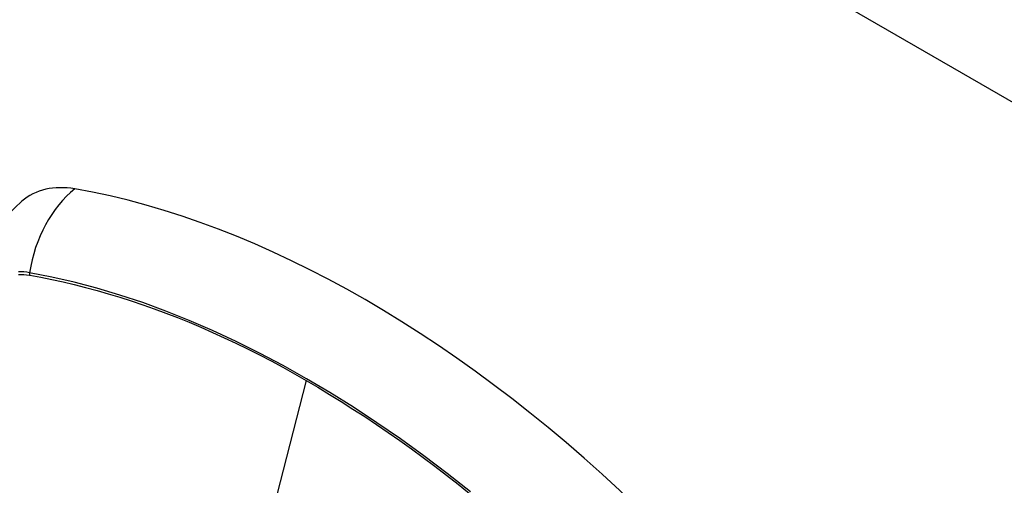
# Model space of a CAD drawing. Header units: inches. Extents: x 584 to 685, y 231 to 315.
# Tile 122 of 133: x 673.617 to 674.645, y 256.521 to 257.007. Entities that reach past the tile are written whole.
import ezdxf

# ---------------------------------------------------------------- set-up
doc = ezdxf.new("R2010")
doc.units = ezdxf.units.IN
doc.header["$MEASUREMENT"] = 0
doc.layers.add('Visible Edges(ANSI)', color=7, linetype='Continuous', lineweight=25)
doc.layers.add('Visible Tangent Edges(ANSI)', color=7, linetype='Continuous', lineweight=25)

msp = doc.modelspace()

# ---------------------------------------------------------------- linework, layer by layer
at = {"layer": 'Visible Edges(ANSI)', "flags": 128}
msp.add_lwpolyline([(673.6186, 256.8173), (673.604, 256.8033), (673.592, 256.788), (673.5828, 256.7722), (673.576, 256.7565)], dxfattribs=at)
at = {"layer": 'Visible Edges(ANSI)'}
for centre, major_axis, start_param, end_param in [((673.7155, 256.6697), (-0.0886, 0.1534), 5.834048, 6.381985), ((673.9773, 255.6537), (-0.6496, 1.1252), 5.161526, 5.834048)]:
    msp.add_ellipse(centre, major_axis=major_axis, ratio=0.57735, start_param=start_param, end_param=end_param, dxfattribs=at)
at = {"layer": 'Visible Tangent Edges(ANSI)'}
for p, q in [((676.9236, 255.6099), (630.5339, 282.3931)), ((673.6267, 256.74), (673.6271, 256.74)), ((673.9158, 256.6301), (673.8679, 256.4445))]:
    msp.add_line(p, q, dxfattribs=at)
at = {"layer": 'Visible Tangent Edges(ANSI)', "flags": 128}
for points in [[(673.6269, 256.7426), (673.6239, 256.7431), (673.621, 256.7434), (673.6181, 256.7435), (673.6153, 256.7435)], [(673.6154, 256.7408), (673.6182, 256.7408), (673.621, 256.7407), (673.6238, 256.7405), (673.6267, 256.74)], [(674.0874, 256.5138), (674.0631, 256.5329), (674.0388, 256.5513), (674.0143, 256.569), (673.9897, 256.5859), (673.9652, 256.6021), (673.9406, 256.6174), (673.9161, 256.6319), (673.8916, 256.6457), (673.8671, 256.6587), (673.8425, 256.6709), (673.818, 256.6822), (673.7936, 256.6928), (673.7693, 256.7025), (673.7451, 256.7114), (673.7211, 256.7193), (673.6972, 256.7265), (673.6736, 256.7327), (673.6501, 256.7381), (673.6269, 256.7426)], [(673.6271, 256.74), (673.6386, 256.7379), (673.6502, 256.7356), (673.6619, 256.733), (673.6736, 256.7303), (673.6854, 256.7273), (673.6973, 256.7241), (673.7091, 256.7207), (673.7211, 256.7171), (673.7331, 256.7133), (673.7451, 256.7092), (673.7571, 256.7049), (673.7692, 256.7004), (673.7814, 256.6957), (673.7935, 256.6908), (673.8057, 256.6856), (673.8179, 256.6803), (673.8301, 256.6747), (673.8424, 256.669), (673.8546, 256.663), (673.8669, 256.6568), (673.8791, 256.6505), (673.8913, 256.6439), (673.9036, 256.6371), (673.9158, 256.6301)], [(673.9158, 256.6301), (673.9281, 256.623), (673.9403, 256.6156), (673.9525, 256.6081), (673.9647, 256.6003), (673.977, 256.5924), (673.9892, 256.5842), (674.0014, 256.5759), (674.0136, 256.5673), (674.0258, 256.5586), (674.038, 256.5496), (674.0502, 256.5405), (674.0623, 256.5312), (674.0744, 256.5218), (674.0865, 256.5121)]]:
    msp.add_lwpolyline(points, dxfattribs=at)
at = {"layer": 'Visible Tangent Edges(ANSI)'}
for centre, major_axis, ratio, start_param, end_param in [((673.713, 256.7309), (-0.0202, -0.1164), 0.735518, 3.83087, 4.73923), ((673.6341, 256.7416), (-0.00176, -0.00968), 0.735414, 4.744852, 5.008559)]:
    msp.add_ellipse(centre, major_axis=major_axis, ratio=ratio, start_param=start_param, end_param=end_param, dxfattribs=at)

doc.saveas('drawing.dxf')
